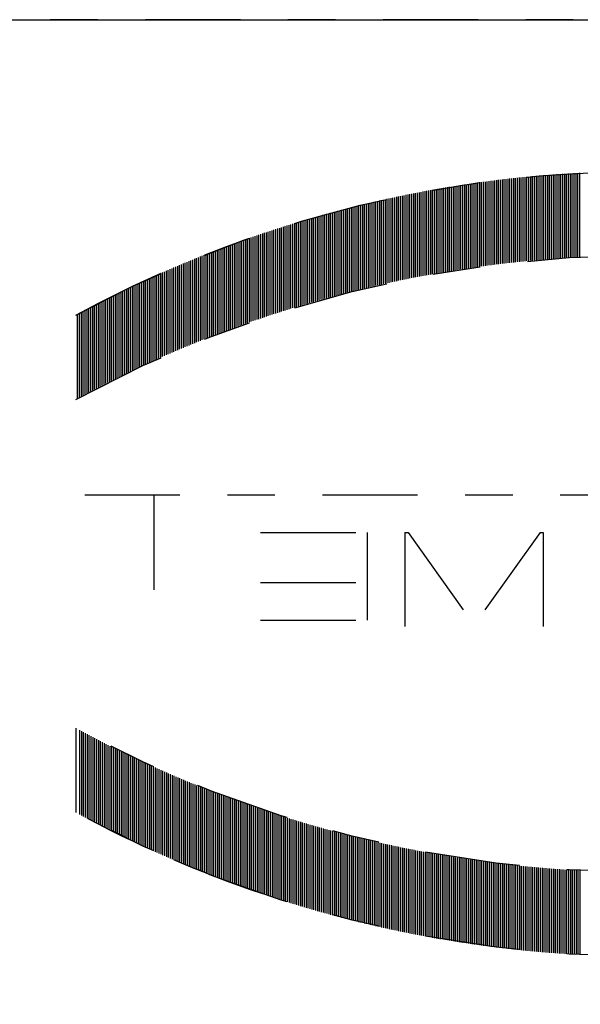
# Model space of a CAD drawing. Extents: x 34439 to 126910, y -74890 to 17912.
# Tile 154 of 256: x 121866.58 to 121867.76, y -48994.56 to -48992.49. Entities that reach past the tile are written whole.
import ezdxf

# ---------------------------------------------------------------- set-up
doc = ezdxf.new("R2010")
doc.units = 0
doc.header["$MEASUREMENT"] = 0
doc.linetypes.add('DASHDOT', pattern=[8.5, 4, -2, 0.5, -2])
doc.layers.add('gaz', color=1, linetype='Continuous', lineweight=30)
doc.layers.add('LC-002-002-----0', color=2, linetype='DASHDOT')
doc.layers.add('LC-010-002-----0', color=1, linetype='Continuous')

# ---------------------------------------------------------------- blocks, each defined once
blk = doc.blocks.new('kdk dn40 pn50')
at = {"layer": 'LC-002-002-----0', "color": 3}
for p, q in [((-4.775, -9.988), (-4.775, -6.448)), ((-4.696, -9.992), (-4.696, -6.452)), ((-4.617, -9.997), (-4.617, -6.457)), ((-4.537, -10.001), (-4.537, -6.461)), ((-4.458, -10.006), (-4.458, -6.466)), ((-4.378, -10.01), (-4.378, -6.47)), ((-4.299, -10.015), (-4.299, -6.475)), ((-4.22, -10.02), (-4.22, -6.48)), ((-4.14, -10.026), (-4.14, -6.486)), ((-4.061, -10.031), (-4.061, -6.491)), ((-3.981, -10.036), (-3.981, -6.496)), ((-3.902, -10.042), (-3.902, -6.502)), ((-3.823, -10.047), (-3.823, -6.507)), ((-3.743, -10.053), (-3.743, -6.513)), ((-3.664, -10.059), (-3.664, -6.519)), ((-3.584, -10.065), (-3.584, -6.525)), ((-3.505, -10.071), (-3.505, -6.531)), ((-3.425, -10.077), (-3.425, -6.537)), ((-3.346, -10.084), (-3.346, -6.544)), ((-3.267, -10.09), (-3.267, -6.55)), ((-3.187, -10.097), (-3.187, -6.557)), ((-3.108, -10.104), (-3.108, -6.564)), ((-3.028, -10.111), (-3.028, -6.571)), ((-2.949, -10.118), (-2.949, -6.578)), ((-2.87, -10.125), (-2.87, -6.585)), ((-2.79, -10.132), (-2.79, -6.592)), ((-2.711, -10.14), (-2.711, -6.6)), ((-2.631, -10.147), (-2.631, -6.607)), ((-2.552, -10.155), (-2.552, -6.615)), ((-2.473, -10.163), (-2.473, -6.623)), ((-2.393, -10.171), (-2.393, -6.631)), ((-2.314, -10.179), (-2.314, -6.639)), ((-2.234, -10.187), (-2.234, -6.647)), ((-2.155, -10.195), (-2.155, -6.655)), ((-2.076, -10.204), (-2.076, -6.664)), ((-1.996, -10.212), (-1.996, -6.672)), ((-1.917, -10.221), (-1.917, -6.681)), ((-1.837, -10.23), (-1.837, -6.69)), ((-1.758, -10.239), (-1.758, -6.699)), ((-1.679, -10.248), (-1.679, -6.708)), ((-1.599, -10.257), (-1.599, -6.717)), ((-1.52, -10.267), (-1.52, -6.727)), ((-1.44, -10.276), (-1.44, -6.736)), ((-1.361, -10.286), (-1.361, -6.746)), ((-1.281, -10.295), (-1.281, -6.755)), ((-1.202, -10.305), (-1.202, -6.765)), ((-1.123, -10.315), (-1.123, -6.775)), ((-1.043, -10.325), (-1.043, -6.785)), ((-0.964, -10.336), (-0.964, -6.796)), ((-0.884, -10.346), (-0.884, -6.806)), ((-0.805, -10.357), (-0.805, -6.817)), ((-0.726, -10.367), (-0.726, -6.827)), ((-0.646, -10.378), (-0.646, -6.838)), ((-0.567, -10.389), (-0.567, -6.849)), ((-0.487, -10.4), (-0.487, -6.86)), ((-0.408, -10.411), (-0.408, -6.871)), ((-0.329, -10.423), (-0.329, -6.883)), ((-0.249, -10.434), (-0.249, -6.894)), ((-0.17, -10.446), (-0.17, -6.906)), ((-0.09, -10.457), (-0.09, -6.917)), ((-0.011, -10.469), (-0.011, -6.929)), ((0.068, -10.481), (0.068, -6.941)), ((0.148, -10.493), (0.148, -6.953)), ((0.227, -10.505), (0.227, -6.965)), ((0.307, -10.518), (0.307, -6.978)), ((0.386, -10.53), (0.386, -6.99)), ((0.465, -10.543), (0.465, -7.003)), ((0.545, -10.556), (0.545, -7.016)), ((0.624, -10.568), (0.624, -7.028)), ((0.704, -10.581), (0.704, -7.041)), ((0.783, -10.595), (0.783, -7.055)), ((0.863, -10.608), (0.863, -7.068)), ((0.942, -10.621), (0.942, -7.081)), ((1.021, -10.635), (1.021, -7.095)), ((1.101, -10.648), (1.101, -7.108)), ((1.18, -10.662), (1.18, -7.122)), ((1.26, -10.676), (1.26, -7.136)), ((1.339, -10.69), (1.339, -7.15)), ((1.418, -10.704), (1.418, -7.164)), ((1.498, -10.719), (1.498, -7.179)), ((1.577, -10.733), (1.577, -7.193)), ((1.657, -10.748), (1.657, -7.208)), ((1.736, -10.763), (1.736, -7.223)), ((1.815, -10.777), (1.815, -7.237)), ((1.895, -10.792), (1.895, -7.252)), ((1.974, -10.808), (1.974, -7.268)), ((2.054, -10.823), (2.054, -7.283)), ((2.133, -10.838), (2.133, -7.298)), ((2.212, -10.854), (2.212, -7.314)), ((2.292, -10.869), (2.292, -7.329)), ((2.371, -10.885), (2.371, -7.345)), ((2.451, -10.901), (2.451, -7.361)), ((2.53, -10.917), (2.53, -7.377)), ((2.61, -10.933), (2.61, -7.393)), ((2.689, -10.95), (2.689, -7.41)), ((2.768, -10.966), (2.768, -7.426)), ((2.848, -10.983), (2.848, -7.443)), ((2.927, -11), (2.927, -7.46)), ((3.007, -11.016), (3.007, -7.476)), ((3.086, -11.033), (3.086, -7.493)), ((3.165, -11.051), (3.165, -7.511)), ((3.245, -11.068), (3.245, -7.528)), ((3.324, -11.085), (3.324, -7.545)), ((3.404, -11.103), (3.404, -7.563)), ((3.483, -11.121), (3.483, -7.581)), ((3.562, -11.138), (3.562, -7.598)), ((3.642, -11.156), (3.642, -7.616)), ((3.721, -11.174), (3.721, -7.634)), ((3.801, -11.193), (3.801, -7.653)), ((3.88, -11.211), (3.88, -7.671)), ((3.959, -11.23), (3.959, -7.69)), ((4.039, -11.248), (4.039, -7.708)), ((4.118, -11.267), (4.118, -7.727)), ((4.198, -11.286), (4.198, -7.746)), ((4.277, -11.305), (4.277, -7.765)), ((4.356, -11.324), (4.356, -7.784)), ((4.436, -11.343), (4.436, -7.803)), ((4.515, -11.363), (4.515, -7.823)), ((4.595, -11.383), (4.595, -7.843)), ((4.674, -11.402), (4.674, -7.862)), ((4.754, -11.422), (4.754, -7.882)), ((4.833, -11.442), (4.833, -7.902)), ((4.912, -11.462), (4.912, -7.922)), ((4.992, -11.483), (4.992, -7.943)), ((5.071, -11.503), (5.071, -7.963)), ((5.151, -11.524), (5.151, -7.984)), ((5.23, -11.544), (5.23, -8.004)), ((5.309, -11.565), (5.309, -8.025)), ((5.389, -11.586), (5.389, -8.046)), ((5.468, -11.607), (5.468, -8.067)), ((5.548, -11.629), (5.548, -8.089)), ((5.627, -11.65), (5.627, -8.11)), ((5.706, -11.672), (5.706, -8.132)), ((5.786, -11.693), (5.786, -8.153)), ((5.865, -11.715), (5.865, -8.175)), ((5.945, -11.737), (5.945, -8.197)), ((6.024, -11.759), (6.024, -8.219)), ((6.103, -11.782), (6.103, -8.242)), ((6.183, -11.804), (6.183, -8.264)), ((6.262, -11.827), (6.262, -8.287)), ((6.342, -11.849), (6.342, -8.309)), ((6.421, -11.872), (6.421, -8.332)), ((6.5, -11.895), (6.5, -8.355)), ((6.58, -11.918), (6.58, -8.378)), ((6.659, -11.941), (6.659, -8.401)), ((6.739, -11.965), (6.739, -8.425)), ((6.818, -11.988), (6.818, -8.448)), ((6.898, -12.012), (6.898, -8.472)), ((6.977, -12.036), (6.977, -8.496)), ((7.056, -12.06), (7.056, -8.52)), ((7.136, -12.084), (7.136, -8.544)), ((7.215, -12.108), (7.215, -8.568)), ((7.295, -12.133), (7.295, -8.593)), ((7.374, -12.157), (7.374, -8.617)), ((7.453, -12.182), (7.453, -8.642)), ((7.533, -12.207), (7.533, -8.667)), ((7.612, -12.232), (7.612, -8.692)), ((7.692, -12.257), (7.692, -8.717)), ((7.771, -12.282), (7.771, -8.742)), ((7.85, -12.308), (7.85, -8.768)), ((7.93, -12.333), (7.93, -8.793)), ((8.009, -12.359), (8.009, -8.819)), ((8.089, -12.385), (8.089, -8.845)), ((8.168, -12.411), (8.168, -8.871)), ((8.247, -12.437), (8.247, -8.897)), ((8.327, -12.463), (8.327, -8.923)), ((8.406, -12.49), (8.406, -8.95)), ((8.486, -12.516), (8.486, -8.976)), ((8.565, -12.543), (8.565, -9.003)), ((8.644, -12.57), (8.644, -9.03)), ((8.724, -12.597), (8.724, -9.057)), ((8.803, -12.624), (8.803, -9.084)), ((8.883, -12.652), (8.883, -9.112)), ((8.962, -12.679), (8.962, -9.139)), ((9.042, -12.707), (9.042, -9.167)), ((9.121, -12.735), (9.121, -9.195)), ((9.2, -12.763), (9.2, -9.223)), ((9.28, -12.791), (9.28, -9.251)), ((9.359, -12.819), (9.359, -9.279)), ((9.439, -12.847), (9.439, -9.307)), ((9.518, -12.876), (9.518, -9.336)), ((9.597, -12.905), (9.597, -9.365)), ((9.677, -12.934), (9.677, -9.394)), ((9.756, -12.963), (9.756, -9.423)), ((9.836, -12.992), (9.836, -9.452)), ((9.915, -13.021), (9.915, -9.481)), ((9.994, -13.051), (9.994, -9.511)), ((10.074, -13.08), (10.074, -9.54)), ((10.153, -13.11), (10.153, -9.57)), ((10.233, -13.14), (10.233, -9.6)), ((10.312, -13.17), (10.312, -9.63)), ((10.391, -13.2), (10.391, -9.66)), ((10.471, -13.231), (10.471, -9.691)), ((10.55, -13.261), (10.55, -9.721)), ((10.63, -13.292), (10.63, -9.752)), ((10.709, -13.323), (10.709, -9.783)), ((10.788, -13.354), (10.788, -9.814)), ((10.868, -13.385), (10.868, -9.845)), ((10.947, -13.416), (10.947, -9.876)), ((11.027, -13.448), (11.027, -9.908)), ((11.106, -13.48), (11.106, -9.94)), ((11.186, -13.511), (11.186, -9.971)), ((11.265, -13.543), (11.265, -10.003)), ((11.344, -13.575), (11.344, -10.035)), ((11.424, -13.608), (11.424, -10.068)), ((11.503, -13.64), (11.503, -10.1)), ((11.583, -13.673), (11.583, -10.133)), ((11.662, -13.706), (11.662, -10.166)), ((11.741, -13.738), (11.741, -10.198)), ((11.821, -13.772), (11.821, -10.232)), ((11.9, -13.805), (11.9, -10.265)), ((11.98, -13.838), (11.98, -10.298)), ((12.059, -13.872), (12.059, -10.332)), ((12.138, -13.906), (12.138, -10.366)), ((12.218, -13.939), (12.218, -10.399)), ((12.297, -13.974), (12.297, -10.434)), ((12.377, -14.008), (12.377, -10.468)), ((12.456, -14.042), (12.456, -10.502)), ((12.535, -14.077), (12.535, -10.537)), ((12.615, -14.111), (12.615, -10.571)), ((12.694, -14.146), (12.694, -10.606)), ((12.774, -14.181), (12.774, -10.641)), ((12.853, -14.217), (12.853, -10.677)), ((12.932, -14.252), (12.932, -10.712)), ((13.012, -14.287), (13.012, -10.747)), ((13.091, -14.323), (13.091, -10.783)), ((13.171, -14.359), (13.171, -10.819)), ((13.25, -14.395), (13.25, -10.855)), ((13.33, -14.431), (13.33, -10.891)), ((13.409, -14.468), (13.409, -10.928)), ((13.488, -14.504), (13.488, -10.964)), ((13.568, -14.541), (13.568, -11.001)), ((13.647, -14.578), (13.647, -11.038)), ((13.727, -14.615), (13.727, -11.075)), ((13.806, -14.652), (13.806, -11.112)), ((13.885, -14.69), (13.885, -11.15)), ((13.965, -14.727), (13.965, -11.187)), ((14.044, -14.765), (14.044, -11.225)), ((14.124, -14.803), (14.124, -11.263)), ((14.203, -14.841), (14.203, -11.301)), ((14.282, -14.879), (14.282, -11.339)), ((14.362, -14.918), (14.362, -11.378)), ((14.441, -14.956), (14.441, -11.416)), ((14.521, -14.995), (14.521, -11.455)), ((14.6, -15.034), (14.6, -11.494)), ((14.679, -15.073), (14.679, -11.533)), ((14.759, -15.112), (14.759, -11.572)), ((14.838, -15.152), (14.838, -11.612)), ((14.918, -15.191), (14.918, -11.651)), ((14.997, -15.231), (14.997, -11.691)), ((15.076, -15.271), (15.076, -11.731)), ((15.156, -15.311), (15.156, -11.771)), ((15.235, -15.352), (15.235, -11.812)), ((15.315, -15.392), (15.315, -11.852)), ((15.394, -15.433), (15.394, -11.893)), ((15.474, -15.474), (15.474, -11.934)), ((15.553, -15.515), (15.553, -11.975)), ((15.632, -15.556), (15.632, -12.016)), ((15.712, -15.598), (15.712, -12.058)), ((15.791, -15.639), (15.791, -12.099)), ((15.871, -15.681), (15.871, -12.141)), ((15.95, -15.723), (15.95, -12.183)), ((16.029, -15.765), (16.029, -12.225)), ((16.109, -15.808), (16.109, -12.268)), ((16.188, -15.85), (16.188, -12.31)), ((16.268, -15.893), (16.268, -12.353)), ((16.347, -15.936), (16.347, -12.396)), ((16.047, -19.995), (-31.085, -19.995)), ((13.142, -19.995), (13.142, -25.963)), ((-3.101, -21.579), (-3.229, -21.579)), ((-3.229, -21.579), (-3.229, -25.54)), ((-3.101, -21.579), (-0.324, -25.466)), ((2.452, -21.579), (-0.324, -25.466)), ((2.58, -21.579), (2.452, -21.579)), ((2.58, -21.579), (2.58, -25.54)), ((8.653, -21.579), (4.165, -21.579)), ((4.165, -21.579), (4.165, -25.276)), ((8.653, -23.692), (4.165, -23.692)), ((8.653, -25.276), (4.165, -25.276)), ((16.426, -29.82), (16.426, -33.36)), ((15.632, -30.243), (15.632, -33.783)), ((15.712, -30.201), (15.712, -33.741)), ((15.791, -30.16), (15.791, -33.7)), ((15.871, -30.118), (15.871, -33.658)), ((15.95, -30.076), (15.95, -33.616)), ((16.029, -30.034), (16.029, -33.574)), ((16.109, -29.991), (16.109, -33.531)), ((16.188, -29.949), (16.188, -33.489)), ((16.268, -29.906), (16.268, -33.446)), ((14.838, -30.647), (14.838, -34.187)), ((14.918, -30.608), (14.918, -34.148)), ((14.997, -30.568), (14.997, -34.108)), ((15.076, -30.528), (15.076, -34.068)), ((15.156, -30.488), (15.156, -34.028)), ((15.235, -30.447), (15.235, -33.987)), ((15.315, -30.407), (15.315, -33.947)), ((15.394, -30.366), (15.394, -33.906)), ((15.474, -30.325), (15.474, -33.865)), ((15.553, -30.284), (15.553, -33.824)), ((13.965, -31.072), (13.965, -34.612)), ((14.044, -31.034), (14.044, -34.574)), ((14.124, -30.996), (14.124, -34.536)), ((14.203, -30.958), (14.203, -34.498)), ((14.282, -30.92), (14.282, -34.46)), ((14.362, -30.882), (14.362, -34.422)), ((14.441, -30.843), (14.441, -34.383)), ((14.521, -30.804), (14.521, -34.344)), ((14.6, -30.765), (14.6, -34.305)), ((14.679, -30.726), (14.679, -34.266)), ((14.759, -30.687), (14.759, -34.227)), ((13.091, -31.476), (13.091, -35.016)), ((13.171, -31.44), (13.171, -34.98)), ((13.25, -31.404), (13.25, -34.944)), ((13.33, -31.368), (13.33, -34.908)), ((13.409, -31.331), (13.409, -34.871)), ((13.488, -31.295), (13.488, -34.835)), ((13.568, -31.258), (13.568, -34.798)), ((13.647, -31.221), (13.647, -34.761)), ((13.727, -31.184), (13.727, -34.724)), ((13.806, -31.147), (13.806, -34.687)), ((13.885, -31.11), (13.885, -34.65)), ((12.138, -31.894), (12.138, -35.434)), ((12.218, -31.86), (12.218, -35.4)), ((12.297, -31.826), (12.297, -35.366)), ((12.377, -31.791), (12.377, -35.331)), ((12.456, -31.757), (12.456, -35.297)), ((12.535, -31.722), (12.535, -35.262)), ((12.615, -31.688), (12.615, -35.228)), ((12.694, -31.653), (12.694, -35.193)), ((12.774, -31.618), (12.774, -35.158)), ((12.853, -31.583), (12.853, -35.123)), ((12.932, -31.547), (12.932, -35.087)), ((13.012, -31.512), (13.012, -35.052)), ((11.106, -32.32), (11.106, -35.86)), ((11.186, -32.288), (11.186, -35.828)), ((11.265, -32.256), (11.265, -35.796)), ((11.344, -32.224), (11.344, -35.764)), ((11.424, -32.191), (11.424, -35.731)), ((11.503, -32.159), (11.503, -35.699)), ((11.583, -32.126), (11.583, -35.666)), ((11.662, -32.094), (11.662, -35.634)), ((11.741, -32.061), (11.741, -35.601)), ((11.821, -32.028), (11.821, -35.568)), ((11.9, -31.994), (11.9, -35.534)), ((11.98, -31.961), (11.98, -35.501)), ((12.059, -31.927), (12.059, -35.467)), ((10.074, -32.719), (10.074, -36.259)), ((10.153, -32.689), (10.153, -36.229)), ((10.233, -32.659), (10.233, -36.199)), ((10.312, -32.629), (10.312, -36.169)), ((10.391, -32.599), (10.391, -36.139)), ((10.471, -32.568), (10.471, -36.108)), ((10.55, -32.538), (10.55, -36.078)), ((10.63, -32.507), (10.63, -36.047)), ((10.709, -32.476), (10.709, -36.016)), ((10.788, -32.445), (10.788, -35.985)), ((10.868, -32.414), (10.868, -35.954)), ((10.947, -32.383), (10.947, -35.923)), ((11.027, -32.351), (11.027, -35.891)), ((8.883, -33.147), (8.883, -36.687)), ((8.962, -33.12), (8.962, -36.66)), ((9.042, -33.092), (9.042, -36.632)), ((9.121, -33.064), (9.121, -36.604)), ((9.2, -33.036), (9.2, -36.576)), ((9.28, -33.008), (9.28, -36.548)), ((9.359, -32.98), (9.359, -36.52)), ((9.439, -32.952), (9.439, -36.492)), ((9.518, -32.923), (9.518, -36.463)), ((9.597, -32.894), (9.597, -36.434)), ((9.677, -32.866), (9.677, -36.406)), ((9.756, -32.837), (9.756, -36.377)), ((9.836, -32.807), (9.836, -36.347)), ((9.915, -32.778), (9.915, -36.318)), ((9.994, -32.749), (9.994, -36.289)), ((7.692, -33.542), (7.692, -37.082)), ((7.771, -33.517), (7.771, -37.057)), ((7.85, -33.491), (7.85, -37.031)), ((7.93, -33.466), (7.93, -37.006)), ((8.009, -33.44), (8.009, -36.98)), ((8.089, -33.414), (8.089, -36.954)), ((8.168, -33.388), (8.168, -36.928)), ((8.247, -33.362), (8.247, -36.902)), ((8.327, -33.336), (8.327, -36.876)), ((8.406, -33.309), (8.406, -36.849)), ((8.486, -33.283), (8.486, -36.823)), ((8.565, -33.256), (8.565, -36.796)), ((8.644, -33.229), (8.644, -36.769)), ((8.724, -33.202), (8.724, -36.742)), ((8.803, -33.175), (8.803, -36.715)), ((6.262, -33.973), (6.262, -37.513)), ((6.342, -33.95), (6.342, -37.49)), ((6.421, -33.927), (6.421, -37.467)), ((6.5, -33.904), (6.5, -37.444)), ((6.58, -33.881), (6.58, -37.421)), ((6.659, -33.858), (6.659, -37.398)), ((6.739, -33.834), (6.739, -37.374)), ((6.818, -33.811), (6.818, -37.351)), ((6.898, -33.787), (6.898, -37.327)), ((6.977, -33.763), (6.977, -37.303)), ((7.056, -33.739), (7.056, -37.279)), ((7.136, -33.715), (7.136, -37.255)), ((7.215, -33.691), (7.215, -37.231)), ((7.295, -33.666), (7.295, -37.206)), ((7.374, -33.642), (7.374, -37.182)), ((7.453, -33.617), (7.453, -37.157)), ((7.533, -33.592), (7.533, -37.132)), ((7.612, -33.567), (7.612, -37.107)), ((4.754, -34.377), (4.754, -37.917)), ((4.833, -34.357), (4.833, -37.897)), ((4.912, -34.337), (4.912, -37.877)), ((4.992, -34.316), (4.992, -37.856)), ((5.071, -34.296), (5.071, -37.836)), ((5.151, -34.275), (5.151, -37.815)), ((5.23, -34.255), (5.23, -37.795)), ((5.309, -34.234), (5.309, -37.774)), ((5.389, -34.213), (5.389, -37.753)), ((5.468, -34.192), (5.468, -37.732)), ((5.548, -34.17), (5.548, -37.71)), ((5.627, -34.149), (5.627, -37.689)), ((5.706, -34.127), (5.706, -37.667)), ((5.786, -34.106), (5.786, -37.646)), ((5.865, -34.084), (5.865, -37.624)), ((5.945, -34.062), (5.945, -37.602)), ((6.024, -34.04), (6.024, -37.58)), ((6.103, -34.018), (6.103, -37.558)), ((6.183, -33.995), (6.183, -37.535)), ((2.927, -34.8), (2.927, -38.34)), ((3.007, -34.783), (3.007, -38.323)), ((3.086, -34.766), (3.086, -38.306)), ((3.165, -34.748), (3.165, -38.288)), ((3.245, -34.731), (3.245, -38.271)), ((3.324, -34.714), (3.324, -38.254)), ((3.404, -34.696), (3.404, -38.236)), ((3.483, -34.679), (3.483, -38.219)), ((3.562, -34.661), (3.562, -38.201)), ((3.642, -34.643), (3.642, -38.183)), ((3.721, -34.625), (3.721, -38.165)), ((3.801, -34.606), (3.801, -38.146)), ((3.88, -34.588), (3.88, -38.128)), ((3.959, -34.57), (3.959, -38.11)), ((4.039, -34.551), (4.039, -38.091)), ((4.118, -34.532), (4.118, -38.072)), ((4.198, -34.513), (4.198, -38.053)), ((4.277, -34.494), (4.277, -38.034)), ((4.356, -34.475), (4.356, -38.015)), ((4.436, -34.456), (4.436, -37.996)), ((4.515, -34.436), (4.515, -37.976)), ((4.595, -34.417), (4.595, -37.957)), ((4.674, -34.397), (4.674, -37.937)), ((0.704, -35.218), (0.704, -38.758)), ((0.783, -35.205), (0.783, -38.745)), ((0.863, -35.191), (0.863, -38.731)), ((0.942, -35.178), (0.942, -38.718)), ((1.021, -35.164), (1.021, -38.704)), ((1.101, -35.151), (1.101, -38.691)), ((1.18, -35.137), (1.18, -38.677)), ((1.26, -35.123), (1.26, -38.663)), ((1.339, -35.109), (1.339, -38.649)), ((1.418, -35.095), (1.418, -38.635)), ((1.498, -35.08), (1.498, -38.62)), ((1.577, -35.066), (1.577, -38.606)), ((1.657, -35.051), (1.657, -38.591)), ((1.736, -35.037), (1.736, -38.577)), ((1.815, -35.022), (1.815, -38.562)), ((1.895, -35.007), (1.895, -38.547)), ((1.974, -34.992), (1.974, -38.532)), ((2.054, -34.976), (2.054, -38.516)), ((2.133, -34.961), (2.133, -38.501)), ((2.212, -34.945), (2.212, -38.485)), ((2.292, -34.93), (2.292, -38.47)), ((2.371, -34.914), (2.371, -38.454)), ((2.451, -34.898), (2.451, -38.438)), ((2.53, -34.882), (2.53, -38.422)), ((2.61, -34.866), (2.61, -38.406)), ((2.689, -34.849), (2.689, -38.389)), ((2.768, -34.833), (2.768, -38.373)), ((2.848, -34.816), (2.848, -38.356)), ((-2.473, -35.636), (-2.473, -39.176)), ((-2.393, -35.628), (-2.393, -39.168)), ((-2.314, -35.62), (-2.314, -39.16)), ((-2.234, -35.612), (-2.234, -39.152)), ((-2.155, -35.604), (-2.155, -39.144)), ((-2.076, -35.595), (-2.076, -39.135)), ((-1.996, -35.587), (-1.996, -39.127)), ((-1.917, -35.578), (-1.917, -39.118)), ((-1.837, -35.569), (-1.837, -39.109)), ((-1.758, -35.56), (-1.758, -39.1)), ((-1.679, -35.551), (-1.679, -39.091)), ((-1.599, -35.542), (-1.599, -39.082)), ((-1.52, -35.532), (-1.52, -39.072)), ((-1.44, -35.523), (-1.44, -39.063)), ((-1.361, -35.513), (-1.361, -39.053)), ((-1.281, -35.504), (-1.281, -39.044)), ((-1.202, -35.494), (-1.202, -39.034)), ((-1.123, -35.484), (-1.123, -39.024)), ((-1.043, -35.474), (-1.043, -39.014)), ((-0.964, -35.463), (-0.964, -39.003)), ((-0.884, -35.453), (-0.884, -38.993)), ((-0.805, -35.442), (-0.805, -38.982)), ((-0.726, -35.432), (-0.726, -38.972)), ((-0.646, -35.421), (-0.646, -38.961)), ((-0.567, -35.41), (-0.567, -38.95)), ((-0.487, -35.399), (-0.487, -38.939)), ((-0.408, -35.388), (-0.408, -38.928)), ((-0.329, -35.377), (-0.329, -38.917)), ((-0.249, -35.365), (-0.249, -38.905)), ((-0.17, -35.354), (-0.17, -38.894)), ((-0.09, -35.342), (-0.09, -38.882)), ((-0.011, -35.33), (-0.011, -38.87)), ((0.068, -35.318), (0.068, -38.858)), ((0.148, -35.306), (0.148, -38.846)), ((0.227, -35.294), (0.227, -38.834)), ((0.307, -35.281), (0.307, -38.821)), ((0.386, -35.269), (0.386, -38.809)), ((0.465, -35.256), (0.465, -38.796)), ((0.545, -35.244), (0.545, -38.784)), ((0.624, -35.231), (0.624, -38.771)), ((-4.775, -35.811), (-4.775, -39.351)), ((-4.696, -35.807), (-4.696, -39.347)), ((-4.617, -35.802), (-4.617, -39.342)), ((-4.537, -35.798), (-4.537, -39.338)), ((-4.458, -35.793), (-4.458, -39.333)), ((-4.378, -35.789), (-4.378, -39.329)), ((-4.299, -35.784), (-4.299, -39.324)), ((-4.22, -35.779), (-4.22, -39.319)), ((-4.14, -35.774), (-4.14, -39.314)), ((-4.061, -35.768), (-4.061, -39.308)), ((-3.981, -35.763), (-3.981, -39.303)), ((-3.902, -35.757), (-3.902, -39.297)), ((-3.823, -35.752), (-3.823, -39.292)), ((-3.743, -35.746), (-3.743, -39.286)), ((-3.664, -35.74), (-3.664, -39.28)), ((-3.584, -35.734), (-3.584, -39.274)), ((-3.505, -35.728), (-3.505, -39.268)), ((-3.425, -35.722), (-3.425, -39.262)), ((-3.346, -35.715), (-3.346, -39.255)), ((-3.267, -35.709), (-3.267, -39.249)), ((-3.187, -35.702), (-3.187, -39.242)), ((-3.108, -35.695), (-3.108, -39.235)), ((-3.028, -35.688), (-3.028, -39.228)), ((-2.949, -35.681), (-2.949, -39.221)), ((-2.87, -35.674), (-2.87, -39.214)), ((-2.79, -35.667), (-2.79, -39.207)), ((-2.711, -35.659), (-2.711, -39.199)), ((-2.631, -35.652), (-2.631, -39.192)), ((-2.552, -35.644), (-2.552, -39.184))]:
    blk.add_line(p, q, dxfattribs=at)
for centre, start, end in [((-7.396, -56.233), 61.4552, 108.5761), ((-7.396, -56.233), 61.4552, 71.3276), ((-7.396, -59.773), 61.4552, 118.5448), ((-7.396, 13.973), 241.4552, 298.5448), ((-7.396, 13.973), 241.4552, 298.5448), ((-7.396, 10.433), 241.4552, 298.5448), ((-7.396, 10.433), 288.6724, 298.5448)]:
    blk.add_arc(centre, 49.853, start, end, dxfattribs=at)
at = {"layer": 'LC-010-002-----0', "color": 2, "linetype": 'DASHDOT'}
blk.add_line((-120.5, 0), (120.5, 0), dxfattribs=at)

msp = doc.modelspace()

# ---------------------------------------------------------------- linework, layer by layer
at = {"layer": 'gaz', "linetype": 'Continuous'}
msp.add_line((121864.1198, -48992.4868), (121894.5113, -48992.4868), dxfattribs=at)

# ---------------------------------------------------------------- block references
at = {"layer": 'gaz', "linetype": 'Continuous', "xscale": -0.05, "yscale": 0.05}
msp.add_blockref('kdk dn40 pn50', (121867.5165, -48992.4868), dxfattribs=at)

doc.saveas('drawing.dxf')
